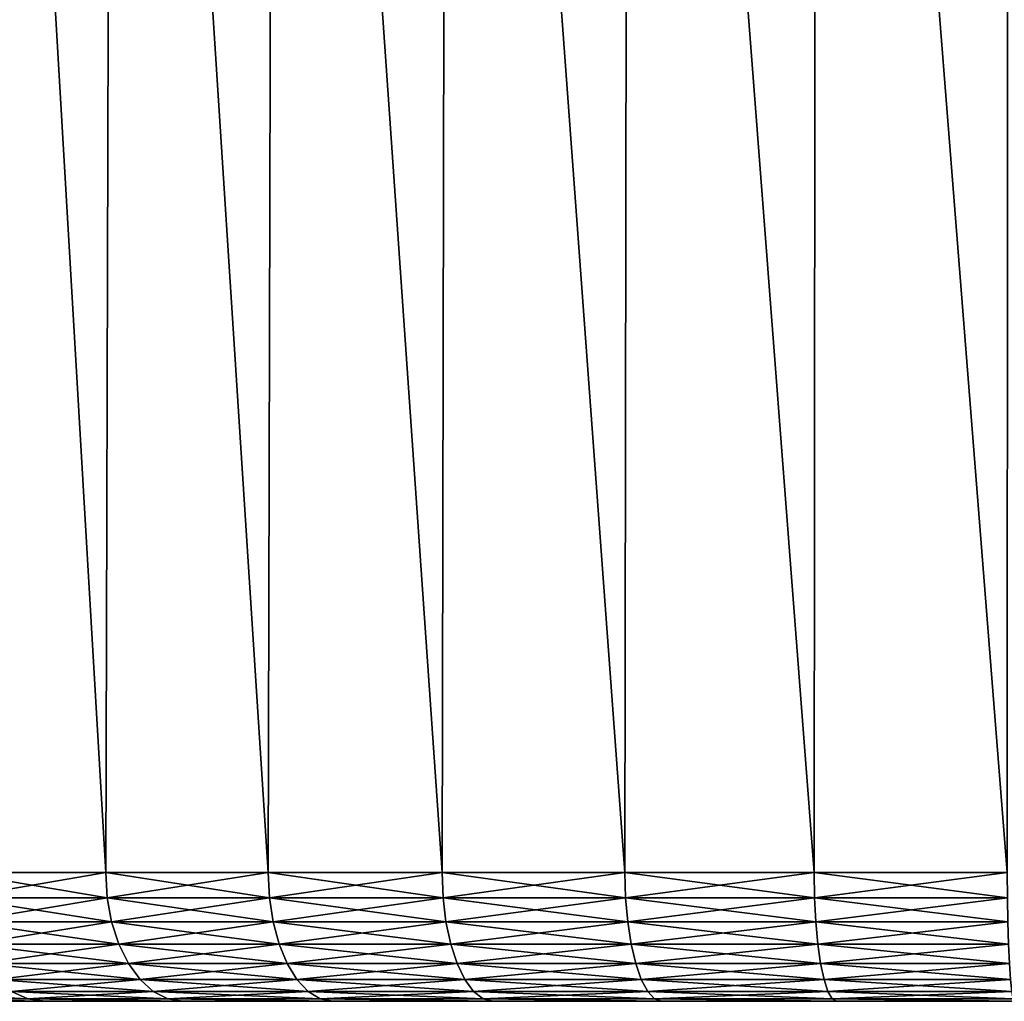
# Model space of a CAD drawing. Header units: metres. Extents: x -109 to 109, y -505 to 40.
# Tile 241 of 256: x 68.07 to 75.72, y 9.5 to 17.12. Entities that reach past the tile are written whole.
import ezdxf

# ---------------------------------------------------------------- set-up
doc = ezdxf.new("R2010")
doc.units = ezdxf.units.M
doc.layers.add('solid_K244224000C74', color=7, linetype='CONTINUOUS')

msp = doc.modelspace()

# ---------------------------------------------------------------- linework, layer by layer
at = {"layer": 'solid_K244224000C74'}
for points in [[(67.63456, 29.299999, 9.508097), (67.578873, 10.5, 9.455868), (68.736946, 10.5, 10.427608)], [(67.63456, 29.299999, -9.508097), (68.736946, 10.5, -10.427608), (67.578873, 10.5, -9.455868)], [(68.788834, 29.299999, 10.466015), (67.63456, 29.299999, 9.508097), (68.736946, 10.5, 10.427608)], [(67.63456, 29.299999, -9.508097), (68.788834, 29.299999, -10.466015), (68.736946, 10.5, -10.427608)], [(68.788834, 29.299999, 10.466015), (68.736946, 10.5, 10.427608), (70.000008, 10.5, 11.258335)], [(68.788834, 29.299999, -10.466015), (70.000008, 10.5, -11.258335), (68.736946, 10.5, -10.427608)], [(70.045944, 29.299999, 11.284701), (68.788834, 29.299999, 10.466015), (70.000008, 10.5, 11.258335)], [(68.788834, 29.299999, -10.466015), (70.045944, 29.299999, -11.284701), (70.000008, 10.5, -11.258335)], [(70.045944, 29.299999, 11.284701), (70.000008, 10.5, 11.258335), (71.350967, 10.5, 11.936812)], [(70.045944, 29.299999, -11.284701), (71.350967, 10.5, -11.936812), (70.000008, 10.5, -11.258335)], [(71.388969, 29.299999, 11.953115), (70.045944, 29.299999, 11.284701), (71.350967, 10.5, 11.936812)], [(70.045944, 29.299999, -11.284701), (71.388969, 29.299999, -11.953115), (71.350967, 10.5, -11.936812)], [(71.388969, 29.299999, 11.953115), (71.350967, 10.5, 11.936812), (72.771561, 10.5, 12.453865)], [(71.388969, 29.299999, -11.953115), (72.771561, 10.5, -12.453865), (71.350967, 10.5, -11.936812)], [(72.79982, 29.299999, 12.462288), (71.388969, 29.299999, 11.953115), (72.771561, 10.5, 12.453865)], [(71.388969, 29.299999, -11.953115), (72.79982, 29.299999, -12.462288), (72.771561, 10.5, -12.453865)], [(72.79982, 29.299999, 12.462288), (72.771561, 10.5, 12.453865), (74.242577, 10.5, 12.802502)], [(72.79982, 29.299999, -12.462288), (74.242577, 10.5, -12.802502), (72.771561, 10.5, -12.453865)], [(74.259789, 29.299999, 12.805516), (72.79982, 29.299999, 12.462288), (74.242577, 10.5, 12.802502)], [(72.79982, 29.299999, -12.462288), (74.259789, 29.299999, -12.805516), (74.242577, 10.5, -12.802502)], [(74.259789, 29.299999, 12.805516), (74.242577, 10.5, 12.802502), (75.744118, 10.5, 12.978006)], [(74.259789, 29.299999, -12.805516), (75.744118, 10.5, -12.978006), (74.242577, 10.5, -12.802502)], [(75.749893, 29.299999, 12.978319), (74.259789, 29.299999, 12.805516), (75.744118, 10.5, 12.978006)], [(74.259789, 29.299999, -12.805516), (75.749893, 29.299999, -12.978319), (75.744118, 10.5, -12.978006)], [(68.748413, 10.30491, 10.412189), (68.736946, 10.5, 10.427608), (67.578873, 10.5, 9.455868)], [(67.592041, 10.30491, 9.441881), (68.748413, 10.30491, 10.412189), (67.578873, 10.5, 9.455868)], [(67.592041, 10.30491, -9.441881), (67.578873, 10.5, -9.455868), (68.736946, 10.5, -10.427608)], [(68.748413, 10.30491, -10.412189), (67.592041, 10.30491, -9.441881), (68.736946, 10.5, -10.427608)], [(70.009605, 10.30491, 11.24169), (70.000008, 10.5, 11.258335), (68.736946, 10.5, 10.427608)], [(68.748413, 10.30491, 10.412189), (70.009605, 10.30491, 11.24169), (68.736946, 10.5, 10.427608)], [(68.748413, 10.30491, -10.412189), (68.736946, 10.5, -10.427608), (70.000008, 10.5, -11.258335)], [(70.009605, 10.30491, -11.24169), (68.748413, 10.30491, -10.412189), (70.000008, 10.5, -11.258335)], [(71.358574, 10.30491, 11.919167), (71.350967, 10.5, 11.936812), (70.000008, 10.5, 11.258335)], [(70.009605, 10.30491, 11.24169), (71.358574, 10.30491, 11.919167), (70.000008, 10.5, 11.258335)], [(70.009605, 10.30491, -11.24169), (70.000008, 10.5, -11.258335), (71.350967, 10.5, -11.936812)], [(71.358574, 10.30491, -11.919167), (70.009605, 10.30491, -11.24169), (71.350967, 10.5, -11.936812)], [(72.777069, 10.30491, 12.435456), (72.771561, 10.5, 12.453865), (71.350967, 10.5, 11.936812)], [(71.358574, 10.30491, 11.919167), (72.777069, 10.30491, 12.435456), (71.350967, 10.5, 11.936812)], [(71.358574, 10.30491, -11.919167), (71.350967, 10.5, -11.936812), (72.771561, 10.5, -12.453865)], [(72.777069, 10.30491, -12.435456), (71.358574, 10.30491, -11.919167), (72.771561, 10.5, -12.453865)], [(74.245911, 10.30491, 12.783578), (74.242577, 10.5, 12.802502), (72.771561, 10.5, 12.453865)], [(72.777069, 10.30491, 12.435456), (74.245911, 10.30491, 12.783578), (72.771561, 10.5, 12.453865)], [(72.777069, 10.30491, -12.435456), (72.771561, 10.5, -12.453865), (74.242577, 10.5, -12.802502)], [(74.245911, 10.30491, -12.783578), (72.777069, 10.30491, -12.435456), (74.242577, 10.5, -12.802502)], [(75.745232, 10.30491, 12.958824), (75.744118, 10.5, 12.978006), (74.242577, 10.5, 12.802502)], [(74.245911, 10.30491, 12.783578), (75.745232, 10.30491, 12.958824), (74.242577, 10.5, 12.802502)], [(74.245911, 10.30491, -12.783578), (74.242577, 10.5, -12.802502), (75.744118, 10.5, -12.978006)], [(75.745232, 10.30491, -12.958824), (74.245911, 10.30491, -12.783578), (75.744118, 10.5, -12.978006)], [(67.631149, 10.117135, -9.400434), (67.592041, 10.30491, -9.441881), (68.748413, 10.30491, -10.412189)], [(68.78244, 10.117135, 10.366484), (68.748413, 10.30491, 10.412189), (67.592041, 10.30491, 9.441881)], [(67.631149, 10.117135, 9.400434), (68.78244, 10.117135, 10.366484), (67.592041, 10.30491, 9.441881)], [(68.78244, 10.117135, -10.366484), (67.631149, 10.117135, -9.400434), (68.748413, 10.30491, -10.412189)], [(68.78244, 10.117135, -10.366484), (68.748413, 10.30491, -10.412189), (70.009605, 10.30491, -11.24169)], [(70.038101, 10.117135, 11.192343), (70.009605, 10.30491, 11.24169), (68.748413, 10.30491, 10.412189)], [(68.78244, 10.117135, 10.366484), (70.038101, 10.117135, 11.192343), (68.748413, 10.30491, 10.412189)], [(70.038101, 10.117135, -11.192343), (68.78244, 10.117135, -10.366484), (70.009605, 10.30491, -11.24169)], [(70.038101, 10.117135, -11.192343), (70.009605, 10.30491, -11.24169), (71.358574, 10.30491, -11.919167)], [(71.381142, 10.117135, 11.866845), (71.358574, 10.30491, 11.919167), (70.009605, 10.30491, 11.24169)], [(70.038101, 10.117135, 11.192343), (71.381142, 10.117135, 11.866845), (70.009605, 10.30491, 11.24169)], [(71.381142, 10.117135, -11.866845), (70.038101, 10.117135, -11.192343), (71.358574, 10.30491, -11.919167)], [(71.381142, 10.117135, -11.866845), (71.358574, 10.30491, -11.919167), (72.777069, 10.30491, -12.435456)], [(72.793411, 10.117135, 12.380869), (72.777069, 10.30491, 12.435456), (71.358574, 10.30491, 11.919167)], [(71.381142, 10.117135, 11.866845), (72.793411, 10.117135, 12.380869), (71.358574, 10.30491, 11.919167)], [(72.793411, 10.117135, -12.380869), (71.381142, 10.117135, -11.866845), (72.777069, 10.30491, -12.435456)], [(72.793411, 10.117135, -12.380869), (72.777069, 10.30491, -12.435456), (74.245911, 10.30491, -12.783578)], [(74.255806, 10.117135, 12.727463), (74.245911, 10.30491, 12.783578), (72.777069, 10.30491, 12.435456)], [(72.793411, 10.117135, 12.380869), (74.255806, 10.117135, 12.727463), (72.777069, 10.30491, 12.435456)], [(74.255806, 10.117135, -12.727463), (72.793411, 10.117135, -12.380869), (74.245911, 10.30491, -12.783578)], [(74.255806, 10.117135, -12.727463), (74.245911, 10.30491, -12.783578), (75.745232, 10.30491, -12.958824)], [(75.74855, 10.117135, 12.901939), (75.745232, 10.30491, 12.958824), (74.245911, 10.30491, 12.783578)], [(74.255806, 10.117135, 12.727463), (75.74855, 10.117135, 12.901939), (74.245911, 10.30491, 12.783578)], [(75.74855, 10.117135, -12.901939), (74.255806, 10.117135, -12.727463), (75.745232, 10.30491, -12.958824)], [(67.694664, 9.944103, -9.333114), (67.631149, 10.117135, -9.400434), (68.78244, 10.117135, -10.366484)], [(68.837708, 9.944103, 10.292244), (68.78244, 10.117135, 10.366484), (67.631149, 10.117135, 9.400434)], [(67.694664, 9.944103, 9.333114), (68.837708, 9.944103, 10.292244), (67.631149, 10.117135, 9.400434)], [(68.837708, 9.944103, -10.292244), (67.694664, 9.944103, -9.333114), (68.78244, 10.117135, -10.366484)], [(68.837708, 9.944103, -10.292244), (68.78244, 10.117135, -10.366484), (70.038101, 10.117135, -11.192343)], [(70.084373, 9.944103, 11.112189), (70.038101, 10.117135, 11.192343), (68.78244, 10.117135, 10.366484)], [(68.837708, 9.944103, 10.292244), (70.084373, 9.944103, 11.112189), (68.78244, 10.117135, 10.366484)], [(70.084373, 9.944103, -11.112189), (68.837708, 9.944103, -10.292244), (70.038101, 10.117135, -11.192343)], [(70.084373, 9.944103, -11.112189), (70.038101, 10.117135, -11.192343), (71.381142, 10.117135, -11.866845)], [(71.417801, 9.944103, 11.781861), (71.381142, 10.117135, 11.866845), (70.038101, 10.117135, 11.192343)], [(70.084373, 9.944103, 11.112189), (71.417801, 9.944103, 11.781861), (70.038101, 10.117135, 11.192343)], [(71.417801, 9.944103, -11.781861), (70.084373, 9.944103, -11.112189), (71.381142, 10.117135, -11.866845)], [(71.417801, 9.944103, -11.781861), (71.381142, 10.117135, -11.866845), (72.793411, 10.117135, -12.380869)], [(72.819954, 9.944103, 12.292204), (72.793411, 10.117135, 12.380869), (71.381142, 10.117135, 11.866845)], [(71.417801, 9.944103, 11.781861), (72.819954, 9.944103, 12.292204), (71.381142, 10.117135, 11.866845)], [(72.819954, 9.944103, -12.292204), (71.417801, 9.944103, -11.781861), (72.793411, 10.117135, -12.380869)], [(72.819954, 9.944103, -12.292204), (72.793411, 10.117135, -12.380869), (74.255806, 10.117135, -12.727463)], [(74.271873, 9.944103, 12.636316), (74.255806, 10.117135, 12.727463), (72.793411, 10.117135, 12.380869)], [(72.819954, 9.944103, 12.292204), (74.271873, 9.944103, 12.636316), (72.793411, 10.117135, 12.380869)], [(74.271873, 9.944103, -12.636316), (72.819954, 9.944103, -12.292204), (74.255806, 10.117135, -12.727463)], [(74.271873, 9.944103, -12.636316), (74.255806, 10.117135, -12.727463), (75.74855, 10.117135, -12.901939)], [(75.753929, 9.944103, 12.809543), (75.74855, 10.117135, 12.901939), (74.255806, 10.117135, 12.727463)], [(74.271873, 9.944103, 12.636316), (75.753929, 9.944103, 12.809543), (74.255806, 10.117135, 12.727463)], [(75.753929, 9.944103, -12.809543), (74.271873, 9.944103, -12.636316), (75.74855, 10.117135, -12.901939)], [(67.780144, 9.792477, -9.242512), (67.694664, 9.944103, -9.333114), (68.837708, 9.944103, -10.292244)], [(68.912094, 9.792477, 10.192331), (68.837708, 9.944103, 10.292244), (67.694664, 9.944103, 9.333114)], [(67.780144, 9.792477, 9.242512), (68.912094, 9.792477, 10.192331), (67.694664, 9.944103, 9.333114)], [(68.912094, 9.792477, -10.192331), (67.780144, 9.792477, -9.242512), (68.837708, 9.944103, -10.292244)], [(68.912094, 9.792477, -10.192331), (68.837708, 9.944103, -10.292244), (70.084373, 9.944103, -11.112189)], [(70.146652, 9.792477, 11.004316), (70.084373, 9.944103, 11.112189), (68.837708, 9.944103, 10.292244)], [(68.912094, 9.792477, 10.192331), (70.146652, 9.792477, 11.004316), (68.837708, 9.944103, 10.292244)], [(70.146652, 9.792477, -11.004316), (68.912094, 9.792477, -10.192331), (70.084373, 9.944103, -11.112189)], [(70.146652, 9.792477, -11.004316), (70.084373, 9.944103, -11.112189), (71.417801, 9.944103, -11.781861)], [(71.46714, 9.792477, 11.667487), (71.417801, 9.944103, 11.781861), (70.084373, 9.944103, 11.112189)], [(70.146652, 9.792477, 11.004316), (71.46714, 9.792477, 11.667487), (70.084373, 9.944103, 11.112189)], [(71.46714, 9.792477, -11.667487), (70.146652, 9.792477, -11.004316), (71.417801, 9.944103, -11.781861)], [(71.46714, 9.792477, -11.667487), (71.417801, 9.944103, -11.781861), (72.819954, 9.944103, -12.292204)], [(72.855682, 9.792477, 12.172876), (72.819954, 9.944103, 12.292204), (71.417801, 9.944103, 11.781861)], [(71.46714, 9.792477, 11.667487), (72.855682, 9.792477, 12.172876), (71.417801, 9.944103, 11.781861)], [(72.855682, 9.792477, -12.172876), (71.46714, 9.792477, -11.667487), (72.819954, 9.944103, -12.292204)], [(72.855682, 9.792477, -12.172876), (72.819954, 9.944103, -12.292204), (74.271873, 9.944103, -12.636316)], [(74.293503, 9.792477, 12.513647), (74.271873, 9.944103, 12.636316), (72.819954, 9.944103, 12.292204)], [(72.855682, 9.792477, 12.172876), (74.293503, 9.792477, 12.513647), (72.819954, 9.944103, 12.292204)], [(74.293503, 9.792477, -12.513647), (72.855682, 9.792477, -12.172876), (74.271873, 9.944103, -12.636316)], [(74.293503, 9.792477, -12.513647), (74.271873, 9.944103, -12.636316), (75.753929, 9.944103, -12.809543)], [(75.761169, 9.792477, 12.685192), (75.753929, 9.944103, 12.809543), (74.271873, 9.944103, 12.636316)], [(74.293503, 9.792477, 12.513647), (75.761169, 9.792477, 12.685192), (74.271873, 9.944103, 12.636316)], [(75.761169, 9.792477, -12.685192), (74.293503, 9.792477, -12.513647), (75.753929, 9.944103, -12.809543)], [(67.884293, 9.668095, -9.132115), (67.780144, 9.792477, -9.242512), (68.912094, 9.792477, -10.192331)], [(69.002724, 9.668095, 10.07059), (68.912094, 9.792477, 10.192331), (67.780144, 9.792477, 9.242512)], [(67.884293, 9.668095, 9.132115), (69.002724, 9.668095, 10.07059), (67.780144, 9.792477, 9.242512)], [(69.002724, 9.668095, -10.07059), (67.884293, 9.668095, -9.132115), (68.912094, 9.792477, -10.192331)], [(69.002724, 9.668095, -10.07059), (68.912094, 9.792477, -10.192331), (70.146652, 9.792477, -11.004316)], [(70.222542, 9.668095, 10.872877), (70.146652, 9.792477, 11.004316), (68.912094, 9.792477, 10.192331)], [(69.002724, 9.668095, 10.07059), (70.222542, 9.668095, 10.872877), (68.912094, 9.792477, 10.192331)], [(70.222542, 9.668095, -10.872877), (69.002724, 9.668095, -10.07059), (70.146652, 9.792477, -11.004316)], [(70.222542, 9.668095, -10.872877), (70.146652, 9.792477, -11.004316), (71.46714, 9.792477, -11.667487)], [(71.527252, 9.668095, 11.528127), (71.46714, 9.792477, 11.667487), (70.146652, 9.792477, 11.004316)], [(70.222542, 9.668095, 10.872877), (71.527252, 9.668095, 11.528127), (70.146652, 9.792477, 11.004316)], [(71.527252, 9.668095, -11.528127), (70.222542, 9.668095, -10.872877), (71.46714, 9.792477, -11.667487)], [(71.527252, 9.668095, -11.528127), (71.46714, 9.792477, -11.667487), (72.855682, 9.792477, -12.172876)], [(72.899208, 9.668095, 12.027479), (72.855682, 9.792477, 12.172876), (71.46714, 9.792477, 11.667487)], [(71.527252, 9.668095, 11.528127), (72.899208, 9.668095, 12.027479), (71.46714, 9.792477, 11.667487)], [(72.899208, 9.668095, -12.027479), (71.527252, 9.668095, -11.528127), (72.855682, 9.792477, -12.172876)], [(72.899208, 9.668095, -12.027479), (72.855682, 9.792477, -12.172876), (74.293503, 9.792477, -12.513647)], [(74.319862, 9.668095, 12.36418), (74.293503, 9.792477, 12.513647), (72.855682, 9.792477, 12.172876)], [(72.899208, 9.668095, 12.027479), (74.319862, 9.668095, 12.36418), (72.855682, 9.792477, 12.172876)], [(74.319862, 9.668095, -12.36418), (72.899208, 9.668095, -12.027479), (74.293503, 9.792477, -12.513647)], [(74.319862, 9.668095, -12.36418), (74.293503, 9.792477, -12.513647), (75.761169, 9.792477, -12.685192)], [(75.769997, 9.668095, 12.533676), (75.761169, 9.792477, 12.685192), (74.293503, 9.792477, 12.513647)], [(74.319862, 9.668095, 12.36418), (75.769997, 9.668095, 12.533676), (74.293503, 9.792477, 12.513647)], [(75.769997, 9.668095, -12.533676), (74.319862, 9.668095, -12.36418), (75.761169, 9.792477, -12.685192)], [(68.003113, 9.575746, -9.006178), (67.884293, 9.668095, -9.132115), (69.002724, 9.668095, -10.07059)], [(69.106117, 9.575746, 9.93171), (69.002724, 9.668095, 10.07059), (67.884293, 9.668095, 9.132115)], [(68.003113, 9.575746, 9.006178), (69.106117, 9.575746, 9.93171), (67.884293, 9.668095, 9.132115)], [(69.106117, 9.575746, -9.93171), (68.003113, 9.575746, -9.006178), (69.002724, 9.668095, -10.07059)], [(69.106117, 9.575746, -9.93171), (69.002724, 9.668095, -10.07059), (70.222542, 9.668095, -10.872877)], [(70.309113, 9.575746, 10.722933), (70.222542, 9.668095, 10.872877), (69.002724, 9.668095, 10.07059)], [(69.106117, 9.575746, 9.93171), (70.309113, 9.575746, 10.722933), (69.002724, 9.668095, 10.07059)], [(70.309113, 9.575746, -10.722933), (69.106117, 9.575746, -9.93171), (70.222542, 9.668095, -10.872877)], [(70.309113, 9.575746, -10.722933), (70.222542, 9.668095, -10.872877), (71.527252, 9.668095, -11.528127)], [(71.595825, 9.575746, 11.369146), (71.527252, 9.668095, 11.528127), (70.222542, 9.668095, 10.872877)], [(70.309113, 9.575746, 10.722933), (71.595825, 9.575746, 11.369146), (70.222542, 9.668095, 10.872877)], [(71.595825, 9.575746, -11.369146), (70.309113, 9.575746, -10.722933), (71.527252, 9.668095, -11.528127)], [(71.595825, 9.575746, -11.369146), (71.527252, 9.668095, -11.528127), (72.899208, 9.668095, -12.027479)], [(72.948868, 9.575746, 11.861611), (72.899208, 9.668095, 12.027479), (71.527252, 9.668095, 11.528127)], [(71.595825, 9.575746, 11.369146), (72.948868, 9.575746, 11.861611), (71.527252, 9.668095, 11.528127)], [(72.948868, 9.575746, -11.861611), (71.595825, 9.575746, -11.369146), (72.899208, 9.668095, -12.027479)], [(72.948868, 9.575746, -11.861611), (72.899208, 9.668095, -12.027479), (74.319862, 9.668095, -12.36418)], [(74.34993, 9.575746, 12.193669), (74.319862, 9.668095, 12.36418), (72.899208, 9.668095, 12.027479)], [(72.948868, 9.575746, 11.861611), (74.34993, 9.575746, 12.193669), (72.899208, 9.668095, 12.027479)], [(74.34993, 9.575746, -12.193669), (72.948868, 9.575746, -11.861611), (74.319862, 9.668095, -12.36418)], [(74.34993, 9.575746, -12.193669), (74.319862, 9.668095, -12.36418), (75.769997, 9.668095, -12.533676)], [(75.780067, 9.575746, 12.360828), (75.769997, 9.668095, 12.533676), (74.319862, 9.668095, 12.36418)], [(74.34993, 9.575746, 12.193669), (75.780067, 9.575746, 12.360828), (74.319862, 9.668095, 12.36418)], [(75.780067, 9.575746, -12.360828), (74.34993, 9.575746, -12.193669), (75.769997, 9.668095, -12.533676)], [(68.132011, 9.518986, 8.869547), (68.003113, 9.575746, 9.006178), (67.015007, 9.575746, 7.958852)], [(67.158905, 9.518986, 7.83811), (68.132011, 9.518986, 8.869547), (67.015007, 9.575746, 7.958852)], [(68.132011, 9.518986, -8.869547), (67.158905, 9.518986, -7.83811), (68.003113, 9.575746, -9.006178)], [(68.132011, 9.518986, -8.869547), (68.003113, 9.575746, -9.006178), (69.106117, 9.575746, -9.93171)], [(69.218285, 9.518986, 9.781038), (69.106117, 9.575746, 9.93171), (68.003113, 9.575746, 9.006178)], [(68.132011, 9.518986, 8.869547), (69.218285, 9.518986, 9.781038), (68.003113, 9.575746, 9.006178)], [(69.218285, 9.518986, -9.781038), (68.132011, 9.518986, -8.869547), (69.106117, 9.575746, -9.93171)], [(69.218285, 9.518986, -9.781038), (69.106117, 9.575746, -9.93171), (70.309113, 9.575746, -10.722933)], [(70.40303, 9.518986, 10.560257), (70.309113, 9.575746, 10.722933), (69.106117, 9.575746, 9.93171)], [(69.218285, 9.518986, 9.781038), (70.40303, 9.518986, 10.560257), (69.106117, 9.575746, 9.93171)], [(70.40303, 9.518986, -10.560257), (69.218285, 9.518986, -9.781038), (70.309113, 9.575746, -10.722933)], [(70.40303, 9.518986, -10.560257), (70.309113, 9.575746, -10.722933), (71.595825, 9.575746, -11.369146)], [(71.670227, 9.518986, 11.196668), (71.595825, 9.575746, 11.369146), (70.309113, 9.575746, 10.722933)], [(70.40303, 9.518986, 10.560257), (71.670227, 9.518986, 11.196668), (70.309113, 9.575746, 10.722933)], [(71.670227, 9.518986, -11.196668), (70.40303, 9.518986, -10.560257), (71.595825, 9.575746, -11.369146)], [(71.670227, 9.518986, -11.196668), (71.595825, 9.575746, -11.369146), (72.948868, 9.575746, -11.861611)], [(73.002739, 9.518986, 11.681662), (72.948868, 9.575746, 11.861611), (71.595825, 9.575746, 11.369146)], [(71.670227, 9.518986, 11.196668), (73.002739, 9.518986, 11.681662), (71.595825, 9.575746, 11.369146)], [(73.002739, 9.518986, -11.681662), (71.670227, 9.518986, -11.196668), (72.948868, 9.575746, -11.861611)], [(73.002739, 9.518986, -11.681662), (72.948868, 9.575746, -11.861611), (74.34993, 9.575746, -12.193669)], [(74.382545, 9.518986, 12.008681), (74.34993, 9.575746, 12.193669), (72.948868, 9.575746, 11.861611)], [(73.002739, 9.518986, 11.681662), (74.382545, 9.518986, 12.008681), (72.948868, 9.575746, 11.861611)], [(74.382545, 9.518986, -12.008681), (73.002739, 9.518986, -11.681662), (74.34993, 9.575746, -12.193669)], [(74.382545, 9.518986, -12.008681), (74.34993, 9.575746, -12.193669), (75.780067, 9.575746, -12.360828)], [(75.790985, 9.518986, 12.173305), (75.780067, 9.575746, 12.360828), (74.34993, 9.575746, 12.193669)], [(74.382545, 9.518986, 12.008681), (75.790985, 9.518986, 12.173305), (74.34993, 9.575746, 12.193669)], [(75.790985, 9.518986, -12.173305), (74.382545, 9.518986, -12.008681), (75.780067, 9.575746, -12.360828)], [(88.41954, 9.5, 1.386933), (64.58046, 9.5, 1.386943), (64.5, 9.5)], [(88.5, 9.5), (88.41954, 9.5, 1.386933), (64.5, 9.5)], [(64.58046, 9.5, -1.386933), (88.5, 9.5), (64.5, 9.5)], [(88.177811, 9.5, 2.761813), (64.822189, 9.5, 2.761826), (64.58046, 9.5, 1.386943)], [(88.41954, 9.5, 1.386933), (88.177811, 9.5, 2.761813), (64.58046, 9.5, 1.386943)], [(64.58046, 9.5, -1.386933), (88.41954, 9.5, -1.386943), (88.5, 9.5)], [(64.58046, 9.5, -1.386933), (64.822189, 9.5, -2.761813), (88.41954, 9.5, -1.386943)], [(87.777817, 9.5, 4.10005), (65.222191, 9.5, 4.100061), (64.822189, 9.5, 2.761826)], [(88.177811, 9.5, 2.761813), (87.777817, 9.5, 4.10005), (64.822189, 9.5, 2.761826)], [(64.822189, 9.5, -2.761813), (88.177811, 9.5, -2.761826), (88.41954, 9.5, -1.386943)], [(64.822189, 9.5, -2.761813), (65.222183, 9.5, -4.10005), (88.177811, 9.5, -2.761826)], [(65.222183, 9.5, -4.10005), (87.777809, 9.5, -4.100061), (88.177811, 9.5, -2.761826)], [(65.222183, 9.5, -4.10005), (65.77449, 9.5, -5.38175), (87.777809, 9.5, -4.100061)], [(87.22551, 9.5, 5.38175), (65.774498, 9.5, 5.381761), (65.222191, 9.5, 4.100061)], [(87.777817, 9.5, 4.10005), (87.22551, 9.5, 5.38175), (65.222191, 9.5, 4.100061)], [(65.77449, 9.5, -5.38175), (87.225502, 9.5, -5.381761), (87.777809, 9.5, -4.100061)], [(65.77449, 9.5, -5.38175), (66.472031, 9.5, -6.59089), (87.225502, 9.5, -5.381761)], [(86.527969, 9.5, 6.59089), (66.472038, 9.5, 6.590901), (65.774498, 9.5, 5.381761)], [(87.22551, 9.5, 5.38175), (86.527969, 9.5, 6.59089), (65.774498, 9.5, 5.381761)], [(66.472031, 9.5, -6.59089), (86.527962, 9.5, -6.590901), (87.225502, 9.5, -5.381761)], [(66.472031, 9.5, -6.59089), (67.305161, 9.5, -7.710697), (86.527962, 9.5, -6.590901)], [(85.694839, 9.5, 7.710697), (67.305168, 9.5, 7.710706), (66.472038, 9.5, 6.590901)], [(86.527969, 9.5, 6.59089), (85.694839, 9.5, 7.710697), (66.472038, 9.5, 6.590901)], [(67.158905, 9.518986, 7.83811), (67.305168, 9.5, 7.710706), (68.262787, 9.5, 8.726277)], [(67.158905, 9.518986, 7.83811), (68.262787, 9.5, 8.726277), (68.132011, 9.518986, 8.869547)], [(67.158905, 9.518986, -7.83811), (68.262779, 9.5, -8.726269), (67.305161, 9.5, -7.710697)], [(68.132011, 9.518986, -8.869547), (68.262779, 9.5, -8.726269), (67.158905, 9.518986, -7.83811)], [(67.305161, 9.5, -7.710697), (85.694832, 9.5, -7.710706), (86.527962, 9.5, -6.590901)], [(67.305161, 9.5, -7.710697), (68.262779, 9.5, -8.726269), (85.694832, 9.5, -7.710706)], [(84.737221, 9.5, 8.726269), (68.262787, 9.5, 8.726277), (67.305168, 9.5, 7.710706)], [(85.694839, 9.5, 7.710697), (84.737221, 9.5, 8.726269), (67.305168, 9.5, 7.710706)], [(68.132011, 9.518986, 8.869547), (68.262787, 9.5, 8.726277), (69.332054, 9.5, 9.623925)], [(68.132011, 9.518986, 8.869547), (69.332054, 9.5, 9.623925), (69.218285, 9.518986, 9.781038)], [(68.132011, 9.518986, -8.869547), (69.332047, 9.5, -9.623918), (68.262779, 9.5, -8.726269)], [(69.218285, 9.518986, -9.781038), (69.332047, 9.5, -9.623918), (68.132011, 9.518986, -8.869547)], [(68.262779, 9.5, -8.726269), (84.737213, 9.5, -8.726277), (85.694832, 9.5, -7.710706)], [(68.262779, 9.5, -8.726269), (69.332047, 9.5, -9.623918), (84.737213, 9.5, -8.726277)], [(83.667953, 9.5, 9.623918), (69.332054, 9.5, 9.623925), (68.262787, 9.5, 8.726277)], [(84.737221, 9.5, 8.726269), (83.667953, 9.5, 9.623918), (68.262787, 9.5, 8.726277)], [(69.218285, 9.518986, 9.781038), (69.332054, 9.5, 9.623925), (70.498337, 9.5, 10.39132)], [(69.218285, 9.518986, 9.781038), (70.498337, 9.5, 10.39132), (70.40303, 9.518986, 10.560257)], [(69.218285, 9.518986, -9.781038), (70.498322, 9.5, -10.391314), (69.332047, 9.5, -9.623918)], [(70.40303, 9.518986, -10.560257), (70.498322, 9.5, -10.391314), (69.218285, 9.518986, -9.781038)], [(69.332047, 9.5, -9.623918), (83.667946, 9.5, -9.623925), (84.737213, 9.5, -8.726277)], [(69.332047, 9.5, -9.623918), (70.498322, 9.5, -10.391314), (83.667946, 9.5, -9.623925)], [(82.501678, 9.5, 10.391314), (70.498337, 9.5, 10.39132), (69.332054, 9.5, 9.623925)], [(83.667953, 9.5, 9.623918), (82.501678, 9.5, 10.391314), (69.332054, 9.5, 9.623925)], [(70.40303, 9.518986, 10.560257), (70.498337, 9.5, 10.39132), (71.74572, 9.5, 11.018014)], [(70.40303, 9.518986, 10.560257), (71.74572, 9.5, 11.018014), (71.670227, 9.518986, 11.196668)], [(70.40303, 9.518986, -10.560257), (71.745705, 9.5, -11.018009), (70.498322, 9.5, -10.391314)], [(71.670227, 9.518986, -11.196668), (71.745705, 9.5, -11.018009), (70.40303, 9.518986, -10.560257)], [(70.498322, 9.5, -10.391314), (82.501663, 9.5, -10.39132), (83.667946, 9.5, -9.623925)], [(70.498322, 9.5, -10.391314), (71.745705, 9.5, -11.018009), (82.501663, 9.5, -10.39132)], [(81.254295, 9.5, 11.018009), (71.74572, 9.5, 11.018014), (70.498337, 9.5, 10.39132)], [(82.501678, 9.5, 10.391314), (81.254295, 9.5, 11.018009), (70.498337, 9.5, 10.39132)], [(71.670227, 9.518986, 11.196668), (71.74572, 9.5, 11.018014), (73.057198, 9.5, 11.495524)], [(71.670227, 9.518986, 11.196668), (73.057198, 9.5, 11.495524), (73.002739, 9.518986, 11.681662)], [(71.670227, 9.518986, -11.196668), (73.057182, 9.5, -11.495522), (71.745705, 9.5, -11.018009)], [(73.002739, 9.518986, -11.681662), (73.057182, 9.5, -11.495522), (71.670227, 9.518986, -11.196668)], [(71.745705, 9.5, -11.018009), (81.25428, 9.5, -11.018014), (82.501663, 9.5, -10.39132)], [(71.745705, 9.5, -11.018009), (73.057182, 9.5, -11.495522), (81.25428, 9.5, -11.018014)], [(79.942818, 9.5, 11.495522), (73.057198, 9.5, 11.495524), (71.74572, 9.5, 11.018014)], [(81.254295, 9.5, 11.018009), (79.942818, 9.5, 11.495522), (71.74572, 9.5, 11.018014)], [(73.002739, 9.518986, 11.681662), (73.057198, 9.5, 11.495524), (74.415367, 9.5, 11.81753)], [(73.002739, 9.518986, 11.681662), (74.415367, 9.5, 11.81753), (74.382545, 9.518986, 12.008681)], [(73.002739, 9.518986, -11.681662), (74.415352, 9.5, -11.817527), (73.057182, 9.5, -11.495522)], [(74.382545, 9.518986, -12.008681), (74.415352, 9.5, -11.817527), (73.002739, 9.518986, -11.681662)], [(73.057182, 9.5, -11.495522), (79.942802, 9.5, -11.495524), (81.25428, 9.5, -11.018014)], [(73.057182, 9.5, -11.495522), (74.415352, 9.5, -11.817527), (79.942802, 9.5, -11.495524)], [(78.584648, 9.5, 11.817527), (74.415367, 9.5, 11.81753), (73.057198, 9.5, 11.495524)], [(79.942818, 9.5, 11.495522), (78.584648, 9.5, 11.817527), (73.057198, 9.5, 11.495524)], [(74.382545, 9.518986, 12.008681), (74.415367, 9.5, 11.81753), (75.801956, 9.5, 11.979655)], [(74.382545, 9.518986, 12.008681), (75.801956, 9.5, 11.979655), (75.790985, 9.518986, 12.173305)], [(74.382545, 9.518986, -12.008681), (75.801941, 9.5, -11.979654), (74.415352, 9.5, -11.817527)], [(75.790985, 9.518986, -12.173305), (75.801941, 9.5, -11.979654), (74.382545, 9.518986, -12.008681)], [(74.415352, 9.5, -11.817527), (78.584633, 9.5, -11.81753), (79.942802, 9.5, -11.495524)], [(74.415352, 9.5, -11.817527), (75.801941, 9.5, -11.979654), (78.584633, 9.5, -11.81753)], [(77.198059, 9.5, 11.979654), (75.801956, 9.5, 11.979655), (74.415367, 9.5, 11.81753)], [(78.584648, 9.5, 11.817527), (77.198059, 9.5, 11.979654), (74.415367, 9.5, 11.81753)]]:
    msp.add_3dface(points, dxfattribs=at)

doc.saveas('drawing.dxf')
